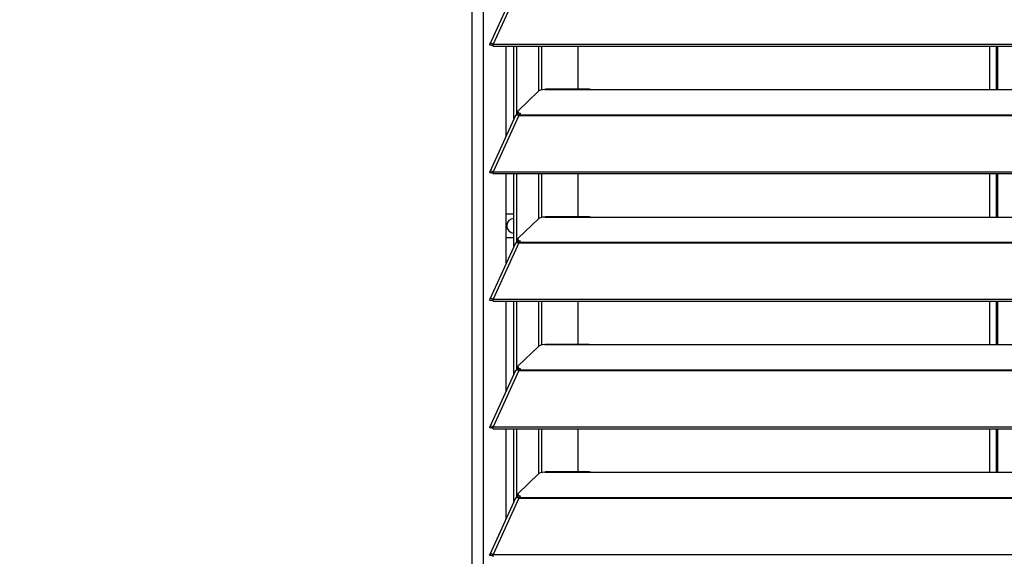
# Model space of a CAD drawing. Header units: millimetres. Extents: x 0 to 39025, y -31299 to 8400.
# Tile 37 of 209: x 14567 to 14907, y -29014 to -28829. Entities that reach past the tile are written whole.
import ezdxf

# ---------------------------------------------------------------- set-up
doc = ezdxf.new("R2010")
doc.units = ezdxf.units.MM
doc.header["$PDSIZE"] = -1
doc.layers.add('DIMENZIJE', color=4, linetype='Continuous')
doc.styles.add('SLDTEXTSTYLE6', font='txt')
doc.dimstyles.new('SLDDIMSTYLE0', dxfattribs={"dimtxt": 3, "dimasz": 3.414889, "dimexe": 0, "dimexo": 0.0625, "dimgap": 0.75, "dimtad": 1, "dimdec": 0, "dimlfac": 20, "dimrnd": 1e-09, "dimzin": 12, "dimdsep": 46, "dimtxsty": 'SLDTEXTSTYLE6', "dimsah": 1, "dimcen": 0.09, "dimadec": 0, "dimazin": 3, "dimtfac": 1, "dimtdec": 0, "dimtofl": 0, "dimtmove": 0, "dimatfit": 3, "dimfxl": 1, "dimfrac": 2, "dimtolj": 1, "dimtzin": 12, "dimarcsym": 0})

# ---------------------------------------------------------------- blocks, each defined once
blk = doc.blocks.new('*U96')
at = {"lineweight": 25}
for points in [[(0, 206.82), (0, 206.82), (0, 889.79), (0, 889.79)], [(3.9, 206.82), (3.9, 206.82), (3.9, 890.48), (3.9, 890.48)], [(14.94, 699.43), (14.94, 699.43), (6.04, 680.04), (6.04, 680.04)], [(16.11, 699.44), (16.11, 699.44), (7.19, 680.02), (7.19, 680.02)], [(6.86, 679.65), (6.86, 679.65), (6.11, 679.65), (6.11, 679.65)], [(7.19, 680.02), (7.19, 680.02), (7.21, 680.01), (7.21, 680.01)], [(7.19, 679.36), (7.19, 679.36), (7.19, 680.02), (7.19, 680.02)], [(7.19, 679.36), (7.19, 679.36), (7.21, 679.36), (7.21, 679.36)], [(7.21, 680.01), (7.21, 680.01), (1142.79, 680.01), (1142.79, 680.01)], [(7.21, 679.36), (7.21, 679.36), (7.21, 680.01), (7.21, 680.01)], [(7.21, 679.36), (7.21, 679.36), (1142.79, 679.36), (1142.79, 679.36)], [(11.74, 648.48), (11.74, 648.48), (11.74, 679.36), (11.74, 679.36)], [(14.38, 654.24), (14.38, 654.24), (14.38, 679.36), (14.38, 679.36)], [(15.34, 655.65), (15.34, 655.65), (15.34, 679.36), (15.34, 679.36)], [(23.01, 663.89), (23.01, 663.89), (23.01, 679.36), (23.01, 679.36)], [(23.96, 664.24), (23.96, 664.24), (23.96, 679.36), (23.96, 679.36)], [(36.51, 664.48), (36.51, 664.48), (36.51, 679.36), (36.51, 679.36)], [(178.2, 679.36), (178.2, 679.36), (178.2, 664.4), (178.2, 664.4)], [(180.5, 679.36), (180.5, 679.36), (180.5, 664.4), (180.5, 664.4)], [(181, 679.36), (181, 679.36), (181, 664.4), (181, 664.4)], [(22.83, 663.78), (22.83, 663.78), (15.84, 657.09), (15.84, 657.09)], [(25, 664.4), (25, 664.4), (25.28, 664.46), (25.28, 664.46)], [(25, 664.4), (25, 664.4), (42, 664.4), (42, 664.4)], [(40.31, 664.48), (40.31, 664.48), (25.28, 664.48), (25.28, 664.48)], [(42, 664.4), (42, 664.4), (225, 664.4), (225, 664.4)], [(14.94, 655.46), (14.94, 655.46), (6.04, 636.06), (6.04, 636.06)], [(16.11, 655.47), (16.11, 655.47), (7.19, 636.04), (7.19, 636.04)], [(15.62, 655.65), (15.62, 655.65), (15.79, 655.82), (15.79, 655.82)], [(15.7, 656.81), (15.7, 656.81), (15.7, 656.04), (15.7, 656.04)], [(16.11, 655.47), (16.11, 655.47), (16.21, 655.47), (16.21, 655.47)], [(16.11, 655.47), (16.11, 655.47), (16.11, 655.47), (16.11, 655.47)], [(16.19, 655.47), (16.19, 655.47), (16.21, 655.49), (16.21, 655.49)], [(16.21, 655.69), (16.21, 655.69), (16.66, 656.12), (16.66, 656.12)], [(16.21, 655.69), (16.21, 655.69), (1133.33, 655.69), (1133.33, 655.69)], [(16.21, 655.47), (16.21, 655.47), (1133.33, 655.47), (1133.33, 655.47)], [(6.86, 635.68), (6.86, 635.68), (6.11, 635.67), (6.11, 635.67)], [(7.19, 636.04), (7.19, 636.04), (7.21, 636.04), (7.21, 636.04)], [(7.19, 635.39), (7.19, 635.39), (7.19, 636.04), (7.19, 636.04)], [(7.19, 635.39), (7.19, 635.39), (7.21, 635.39), (7.21, 635.39)], [(7.21, 636.04), (7.21, 636.04), (1142.79, 636.04), (1142.79, 636.04)], [(7.21, 635.39), (7.21, 635.39), (7.21, 636.04), (7.21, 636.04)], [(7.21, 635.39), (7.21, 635.39), (1142.79, 635.39), (1142.79, 635.39)], [(11.74, 604.51), (11.74, 604.51), (11.74, 635.39), (11.74, 635.39)], [(14.38, 610.26), (14.38, 610.26), (14.38, 635.39), (14.38, 635.39)], [(15.34, 611.68), (15.34, 611.68), (15.34, 635.39), (15.34, 635.39)], [(23.01, 619.92), (23.01, 619.92), (23.01, 635.39), (23.01, 635.39)], [(23.96, 620.27), (23.96, 620.27), (23.96, 635.39), (23.96, 635.39)], [(36.51, 620.51), (36.51, 620.51), (36.51, 635.39), (36.51, 635.39)], [(178.2, 635.39), (178.2, 635.39), (178.2, 620.43), (178.2, 620.43)], [(180.5, 635.39), (180.5, 635.39), (180.5, 620.43), (180.5, 620.43)], [(181, 635.39), (181, 635.39), (181, 620.43), (181, 620.43)], [(181, 630.48), (181, 630.48), (180.5, 630.48), (180.5, 630.48)], [(14.38, 621.43), (14.38, 621.43), (11.74, 621.43), (11.74, 621.43)], [(22.83, 619.81), (22.83, 619.81), (15.84, 613.12), (15.84, 613.12)], [(25, 620.43), (25, 620.43), (25.28, 620.48), (25.28, 620.48)], [(25, 620.43), (25, 620.43), (42, 620.43), (42, 620.43)], [(40.31, 620.51), (40.31, 620.51), (25.28, 620.51), (25.28, 620.51)], [(42, 620.43), (42, 620.43), (225, 620.43), (225, 620.43)], [(14.94, 611.48), (14.94, 611.48), (6.04, 592.09), (6.04, 592.09)], [(16.11, 611.5), (16.11, 611.5), (7.19, 592.07), (7.19, 592.07)], [(11.74, 613.39), (11.74, 613.39), (14.38, 613.39), (14.38, 613.39)], [(15.62, 611.68), (15.62, 611.68), (15.79, 611.84), (15.79, 611.84)], [(15.7, 612.83), (15.7, 612.83), (15.7, 612.07), (15.7, 612.07)], [(16.11, 611.5), (16.11, 611.5), (16.21, 611.5), (16.21, 611.5)], [(16.19, 611.5), (16.19, 611.5), (16.21, 611.52), (16.21, 611.52)], [(16.21, 611.72), (16.21, 611.72), (16.66, 612.15), (16.66, 612.15)], [(16.21, 611.72), (16.21, 611.72), (1133.33, 611.72), (1133.33, 611.72)], [(16.21, 611.5), (16.21, 611.5), (1133.33, 611.5), (1133.33, 611.5)], [(6.86, 591.7), (6.86, 591.7), (6.11, 591.7), (6.11, 591.7)], [(7.19, 591.41), (7.19, 591.41), (7.19, 592.07), (7.19, 592.07)], [(7.19, 592.07), (7.19, 592.07), (7.21, 592.07), (7.21, 592.07)], [(7.19, 591.41), (7.19, 591.41), (7.21, 591.41), (7.21, 591.41)], [(7.21, 591.41), (7.21, 591.41), (7.21, 592.07), (7.21, 592.07)], [(7.21, 592.07), (7.21, 592.07), (1142.79, 592.07), (1142.79, 592.07)], [(7.21, 591.41), (7.21, 591.41), (1142.79, 591.41), (1142.79, 591.41)], [(11.74, 560.54), (11.74, 560.54), (11.74, 591.41), (11.74, 591.41)], [(14.38, 566.29), (14.38, 566.29), (14.38, 591.41), (14.38, 591.41)], [(15.34, 567.7), (15.34, 567.7), (15.34, 591.41), (15.34, 591.41)], [(23.01, 575.95), (23.01, 575.95), (23.01, 591.41), (23.01, 591.41)], [(23.96, 576.3), (23.96, 576.3), (23.96, 591.41), (23.96, 591.41)], [(36.51, 576.53), (36.51, 576.53), (36.51, 591.41), (36.51, 591.41)], [(178.2, 591.41), (178.2, 591.41), (178.2, 576.45), (178.2, 576.45)], [(180.5, 591.41), (180.5, 591.41), (180.5, 576.45), (180.5, 576.45)], [(181, 591.41), (181, 591.41), (181, 576.45), (181, 576.45)], [(22.83, 575.84), (22.83, 575.84), (15.84, 569.15), (15.84, 569.15)], [(25, 576.45), (25, 576.45), (25.28, 576.51), (25.28, 576.51)], [(25, 576.45), (25, 576.45), (42, 576.45), (42, 576.45)], [(40.31, 576.53), (40.31, 576.53), (25.28, 576.53), (25.28, 576.53)], [(42, 576.45), (42, 576.45), (225, 576.45), (225, 576.45)], [(14.94, 567.51), (14.94, 567.51), (6.04, 548.12), (6.04, 548.12)], [(16.11, 567.52), (16.11, 567.52), (7.19, 548.1), (7.19, 548.1)], [(15.62, 567.7), (15.62, 567.7), (15.79, 567.87), (15.79, 567.87)], [(15.7, 568.86), (15.7, 568.86), (15.7, 568.1), (15.7, 568.1)], [(16.11, 567.53), (16.11, 567.53), (16.11, 567.52), (16.11, 567.52)], [(16.11, 567.52), (16.11, 567.52), (16.21, 567.52), (16.21, 567.52)], [(16.19, 567.52), (16.19, 567.52), (16.21, 567.54), (16.21, 567.54)], [(16.21, 567.74), (16.21, 567.74), (16.66, 568.18), (16.66, 568.18)], [(16.21, 567.74), (16.21, 567.74), (1133.33, 567.74), (1133.33, 567.74)], [(16.21, 567.52), (16.21, 567.52), (1133.33, 567.52), (1133.33, 567.52)], [(6.86, 547.73), (6.86, 547.73), (6.11, 547.73), (6.11, 547.73)], [(7.19, 547.44), (7.19, 547.44), (7.19, 548.1), (7.19, 548.1)], [(7.19, 548.1), (7.19, 548.1), (7.21, 548.09), (7.21, 548.09)], [(7.19, 547.44), (7.19, 547.44), (7.21, 547.44), (7.21, 547.44)], [(7.21, 547.44), (7.21, 547.44), (7.21, 548.09), (7.21, 548.09)], [(7.21, 548.09), (7.21, 548.09), (1142.79, 548.09), (1142.79, 548.09)], [(7.21, 547.44), (7.21, 547.44), (1142.79, 547.44), (1142.79, 547.44)], [(11.74, 516.56), (11.74, 516.56), (11.74, 547.44), (11.74, 547.44)], [(14.38, 522.32), (14.38, 522.32), (14.38, 547.44), (14.38, 547.44)], [(15.34, 523.73), (15.34, 523.73), (15.34, 547.44), (15.34, 547.44)], [(23.01, 531.97), (23.01, 531.97), (23.01, 547.44), (23.01, 547.44)], [(23.96, 532.32), (23.96, 532.32), (23.96, 547.44), (23.96, 547.44)], [(36.51, 532.56), (36.51, 532.56), (36.51, 547.44), (36.51, 547.44)], [(178.2, 547.44), (178.2, 547.44), (178.2, 532.48), (178.2, 532.48)], [(180.5, 547.44), (180.5, 547.44), (180.5, 532.48), (180.5, 532.48)], [(181, 547.44), (181, 547.44), (181, 532.48), (181, 532.48)], [(22.83, 531.86), (22.83, 531.86), (15.84, 525.17), (15.84, 525.17)], [(25, 532.48), (25, 532.48), (25.28, 532.54), (25.28, 532.54)], [(25, 532.48), (25, 532.48), (42, 532.48), (42, 532.48)], [(40.31, 532.56), (40.31, 532.56), (25.28, 532.56), (25.28, 532.56)], [(42, 532.48), (42, 532.48), (225, 532.48), (225, 532.48)], [(14.94, 523.53), (14.94, 523.53), (6.04, 504.14), (6.04, 504.14)], [(16.11, 523.55), (16.11, 523.55), (7.19, 504.12), (7.19, 504.12)], [(15.62, 523.73), (15.62, 523.73), (15.79, 523.89), (15.79, 523.89)], [(15.7, 524.89), (15.7, 524.89), (15.7, 524.12), (15.7, 524.12)], [(16.11, 523.55), (16.11, 523.55), (16.21, 523.55), (16.21, 523.55)], [(16.11, 523.55), (16.11, 523.55), (16.11, 523.55), (16.11, 523.55)], [(16.19, 523.55), (16.19, 523.55), (16.21, 523.57), (16.21, 523.57)], [(16.21, 523.77), (16.21, 523.77), (16.66, 524.2), (16.66, 524.2)], [(16.21, 523.77), (16.21, 523.77), (1133.33, 523.77), (1133.33, 523.77)], [(16.21, 523.55), (16.21, 523.55), (1133.33, 523.55), (1133.33, 523.55)], [(6.86, 503.76), (6.86, 503.76), (6.11, 503.75), (6.11, 503.75)], [(7.19, 503.47), (7.19, 503.47), (7.19, 504.12), (7.19, 504.12)], [(7.19, 504.12), (7.19, 504.12), (7.21, 504.12), (7.21, 504.12)], [(7.19, 503.47), (7.19, 503.47), (7.21, 503.46), (7.21, 503.46)], [(7.21, 503.46), (7.21, 503.46), (7.21, 504.12), (7.21, 504.12)], [(7.21, 504.12), (7.21, 504.12), (1142.79, 504.12), (1142.79, 504.12)]]:
    blk.add_open_spline(points, degree=3, dxfattribs=at)
for points, knots in [([(7.19, 680.02), (7.19, 680.02), (6.64, 680.23), (6.64, 680.23), (6.64, 680.23), (6.22, 680.2), (6.22, 680.2), (6.22, 680.2), (6.02, 679.98), (6.02, 679.98), (6.02, 679.98), (6.11, 679.65), (6.11, 679.65)], [0, 0, 0, 0, 1, 1, 1, 2, 2, 2, 3, 3, 3, 4, 4, 4, 4]), ([(7.19, 679.36), (7.19, 679.36), (6.97, 679.59), (6.97, 679.59), (6.97, 679.59), (6.81, 679.69), (6.81, 679.69), (6.81, 679.69), (6.77, 679.69), (6.77, 679.69), (6.77, 679.69), (6.86, 679.65), (6.86, 679.65)], [0, 0, 0, 0, 1, 1, 1, 2, 2, 2, 3, 3, 3, 4, 4, 4, 4]), ([(25, 664.4), (25, 664.4), (24.28, 664.32), (24.28, 664.32), (24.28, 664.32), (23.65, 664.18), (23.65, 664.18), (23.65, 664.18), (23.16, 664), (23.16, 664), (23.16, 664), (22.83, 663.78), (22.83, 663.78)], [0, 0, 0, 0, 1, 1, 1, 2, 2, 2, 3, 3, 3, 4, 4, 4, 4]), ([(40.31, 664.46), (40.31, 664.46), (40.84, 664.46), (40.84, 664.46), (40.84, 664.46), (42, 664.4), (42, 664.4)], [0, 0, 0, 0, 1, 1, 1, 2, 2, 2, 2]), ([(14.96, 655.44), (14.96, 655.44), (15.12, 655.63), (15.12, 655.63), (15.12, 655.63), (15.55, 655.67), (15.55, 655.67), (15.55, 655.67), (16.11, 655.47), (16.11, 655.47)], [0, 0, 0, 0, 1, 1, 1, 2, 2, 2, 3, 3, 3, 3]), ([(15.84, 657.09), (15.84, 657.09), (15.74, 656.97), (15.74, 656.97), (15.74, 656.97), (15.7, 656.83), (15.7, 656.83), (15.7, 656.83), (15.72, 656.7), (15.72, 656.7), (15.72, 656.7), (15.8, 656.57), (15.8, 656.57), (15.8, 656.57), (15.93, 656.45), (15.93, 656.45), (15.93, 656.45), (16.12, 656.33), (16.12, 656.33), (16.12, 656.33), (16.37, 656.22), (16.37, 656.22), (16.37, 656.22), (16.66, 656.12), (16.66, 656.12)], [0, 0, 0, 0, 1, 1, 1, 2, 2, 2, 3, 3, 3, 4, 4, 4, 5, 5, 5, 6, 6, 6, 7, 7, 7, 8, 8, 8, 8]), ([(16.23, 655.51), (16.23, 655.51), (16.12, 655.56), (16.12, 655.56), (16.12, 655.56), (15.93, 655.68), (15.93, 655.68), (15.93, 655.68), (15.8, 655.81), (15.8, 655.81), (15.8, 655.81), (15.72, 655.93), (15.72, 655.93), (15.72, 655.93), (15.7, 656.04), (15.7, 656.04)], [0, 0, 0, 0, 1, 1, 1, 2, 2, 2, 3, 3, 3, 4, 4, 4, 5, 5, 5, 5]), ([(16.21, 655.47), (16.21, 655.47), (16.21, 655.5), (16.21, 655.5), (16.21, 655.5), (16.21, 655.54), (16.21, 655.54), (16.21, 655.54), (16.21, 655.57), (16.21, 655.57), (16.21, 655.57), (16.21, 655.59), (16.21, 655.59), (16.21, 655.59), (16.21, 655.62), (16.21, 655.62), (16.21, 655.62), (16.21, 655.65), (16.21, 655.65), (16.21, 655.65), (16.21, 655.67), (16.21, 655.67), (16.21, 655.67), (16.21, 655.69), (16.21, 655.69)], [0, 0, 0, 0, 1, 1, 1, 2, 2, 2, 3, 3, 3, 4, 4, 4, 5, 5, 5, 6, 6, 6, 7, 7, 7, 8, 8, 8, 8]), ([(7.19, 636.04), (7.19, 636.04), (6.64, 636.26), (6.64, 636.26), (6.64, 636.26), (6.22, 636.23), (6.22, 636.23), (6.22, 636.23), (6.02, 636), (6.02, 636), (6.02, 636), (6.11, 635.67), (6.11, 635.67)], [0, 0, 0, 0, 1, 1, 1, 2, 2, 2, 3, 3, 3, 4, 4, 4, 4]), ([(7.19, 635.39), (7.19, 635.39), (6.97, 635.61), (6.97, 635.61), (6.97, 635.61), (6.81, 635.72), (6.81, 635.72), (6.81, 635.72), (6.77, 635.72), (6.77, 635.72), (6.77, 635.72), (6.86, 635.68), (6.86, 635.68)], [0, 0, 0, 0, 1, 1, 1, 2, 2, 2, 3, 3, 3, 4, 4, 4, 4]), ([(14.4, 619.92), (14.4, 619.92), (13.44, 619.73), (13.44, 619.73), (13.44, 619.73), (12.63, 619.19), (12.63, 619.19), (12.63, 619.19), (12.09, 618.37), (12.09, 618.37), (12.09, 618.37), (11.9, 617.41), (11.9, 617.41), (11.9, 617.41), (12.09, 616.45), (12.09, 616.45), (12.09, 616.45), (12.63, 615.64), (12.63, 615.64), (12.63, 615.64), (13.44, 615.09), (13.44, 615.09), (13.44, 615.09), (14.4, 614.9), (14.4, 614.9)], [0, 0, 0, 0, 1, 1, 1, 2, 2, 2, 3, 3, 3, 4, 4, 4, 5, 5, 5, 6, 6, 6, 7, 7, 7, 8, 8, 8, 8]), ([(25, 620.43), (25, 620.43), (24.28, 620.34), (24.28, 620.34), (24.28, 620.34), (23.65, 620.2), (23.65, 620.2), (23.65, 620.2), (23.16, 620.02), (23.16, 620.02), (23.16, 620.02), (22.83, 619.81), (22.83, 619.81)], [0, 0, 0, 0, 1, 1, 1, 2, 2, 2, 3, 3, 3, 4, 4, 4, 4]), ([(40.31, 620.49), (40.31, 620.49), (40.84, 620.48), (40.84, 620.48), (40.84, 620.48), (42, 620.43), (42, 620.43)], [0, 0, 0, 0, 1, 1, 1, 2, 2, 2, 2]), ([(14.96, 611.47), (14.96, 611.47), (15.12, 611.66), (15.12, 611.66), (15.12, 611.66), (15.55, 611.7), (15.55, 611.7), (15.55, 611.7), (16.11, 611.5), (16.11, 611.5)], [0, 0, 0, 0, 1, 1, 1, 2, 2, 2, 3, 3, 3, 3]), ([(15.84, 613.12), (15.84, 613.12), (15.74, 612.99), (15.74, 612.99), (15.74, 612.99), (15.7, 612.86), (15.7, 612.86), (15.7, 612.86), (15.72, 612.73), (15.72, 612.73), (15.72, 612.73), (15.8, 612.6), (15.8, 612.6), (15.8, 612.6), (15.93, 612.47), (15.93, 612.47), (15.93, 612.47), (16.12, 612.35), (16.12, 612.35), (16.12, 612.35), (16.37, 612.25), (16.37, 612.25), (16.37, 612.25), (16.66, 612.15), (16.66, 612.15)], [0, 0, 0, 0, 1, 1, 1, 2, 2, 2, 3, 3, 3, 4, 4, 4, 5, 5, 5, 6, 6, 6, 7, 7, 7, 8, 8, 8, 8]), ([(16.23, 611.54), (16.23, 611.54), (16.12, 611.59), (16.12, 611.59), (16.12, 611.59), (15.93, 611.71), (15.93, 611.71), (15.93, 611.71), (15.8, 611.83), (15.8, 611.83), (15.8, 611.83), (15.72, 611.97), (15.72, 611.97), (15.72, 611.97), (15.7, 612.07), (15.7, 612.07)], [0, 0, 0, 0, 1, 1, 1, 2, 2, 2, 3, 3, 3, 4, 4, 4, 5, 5, 5, 5]), ([(16.21, 611.5), (16.21, 611.5), (16.21, 611.53), (16.21, 611.53), (16.21, 611.53), (16.21, 611.56), (16.21, 611.56), (16.21, 611.56), (16.21, 611.59), (16.21, 611.59), (16.21, 611.59), (16.21, 611.62), (16.21, 611.62), (16.21, 611.62), (16.21, 611.65), (16.21, 611.65), (16.21, 611.65), (16.21, 611.67), (16.21, 611.67), (16.21, 611.67), (16.21, 611.69), (16.21, 611.69), (16.21, 611.69), (16.21, 611.72), (16.21, 611.72)], [0, 0, 0, 0, 1, 1, 1, 2, 2, 2, 3, 3, 3, 4, 4, 4, 5, 5, 5, 6, 6, 6, 7, 7, 7, 8, 8, 8, 8]), ([(7.19, 592.07), (7.19, 592.07), (6.64, 592.29), (6.64, 592.29), (6.64, 592.29), (6.22, 592.25), (6.22, 592.25), (6.22, 592.25), (6.02, 592.03), (6.02, 592.03), (6.02, 592.03), (6.11, 591.7), (6.11, 591.7)], [0, 0, 0, 0, 1, 1, 1, 2, 2, 2, 3, 3, 3, 4, 4, 4, 4]), ([(7.19, 591.41), (7.19, 591.41), (6.97, 591.64), (6.97, 591.64), (6.97, 591.64), (6.81, 591.74), (6.81, 591.74), (6.81, 591.74), (6.77, 591.75), (6.77, 591.75), (6.77, 591.75), (6.86, 591.7), (6.86, 591.7)], [0, 0, 0, 0, 1, 1, 1, 2, 2, 2, 3, 3, 3, 4, 4, 4, 4]), ([(25, 576.45), (25, 576.45), (24.28, 576.37), (24.28, 576.37), (24.28, 576.37), (23.65, 576.23), (23.65, 576.23), (23.65, 576.23), (23.16, 576.05), (23.16, 576.05), (23.16, 576.05), (22.83, 575.84), (22.83, 575.84)], [0, 0, 0, 0, 1, 1, 1, 2, 2, 2, 3, 3, 3, 4, 4, 4, 4]), ([(40.31, 576.51), (40.31, 576.51), (40.84, 576.51), (40.84, 576.51), (40.84, 576.51), (42, 576.45), (42, 576.45)], [0, 0, 0, 0, 1, 1, 1, 2, 2, 2, 2]), ([(14.96, 567.5), (14.96, 567.5), (15.12, 567.68), (15.12, 567.68), (15.12, 567.68), (15.55, 567.72), (15.55, 567.72), (15.55, 567.72), (16.11, 567.53), (16.11, 567.53)], [0, 0, 0, 0, 1, 1, 1, 2, 2, 2, 3, 3, 3, 3]), ([(15.84, 569.15), (15.84, 569.15), (15.74, 569.02), (15.74, 569.02), (15.74, 569.02), (15.7, 568.89), (15.7, 568.89), (15.7, 568.89), (15.72, 568.76), (15.72, 568.76), (15.72, 568.76), (15.8, 568.62), (15.8, 568.62), (15.8, 568.62), (15.93, 568.5), (15.93, 568.5), (15.93, 568.5), (16.12, 568.38), (16.12, 568.38), (16.12, 568.38), (16.37, 568.27), (16.37, 568.27), (16.37, 568.27), (16.66, 568.18), (16.66, 568.18)], [0, 0, 0, 0, 1, 1, 1, 2, 2, 2, 3, 3, 3, 4, 4, 4, 5, 5, 5, 6, 6, 6, 7, 7, 7, 8, 8, 8, 8]), ([(16.23, 567.56), (16.23, 567.56), (16.12, 567.62), (16.12, 567.62), (16.12, 567.62), (15.93, 567.73), (15.93, 567.73), (15.93, 567.73), (15.8, 567.86), (15.8, 567.86), (15.8, 567.86), (15.72, 567.99), (15.72, 567.99), (15.72, 567.99), (15.7, 568.1), (15.7, 568.1)], [0, 0, 0, 0, 1, 1, 1, 2, 2, 2, 3, 3, 3, 4, 4, 4, 5, 5, 5, 5]), ([(16.21, 567.52), (16.21, 567.52), (16.21, 567.56), (16.21, 567.56), (16.21, 567.56), (16.21, 567.59), (16.21, 567.59), (16.21, 567.59), (16.21, 567.62), (16.21, 567.62), (16.21, 567.62), (16.21, 567.65), (16.21, 567.65), (16.21, 567.65), (16.21, 567.68), (16.21, 567.68), (16.21, 567.68), (16.21, 567.7), (16.21, 567.7), (16.21, 567.7), (16.21, 567.72), (16.21, 567.72), (16.21, 567.72), (16.21, 567.74), (16.21, 567.74)], [0, 0, 0, 0, 1, 1, 1, 2, 2, 2, 3, 3, 3, 4, 4, 4, 5, 5, 5, 6, 6, 6, 7, 7, 7, 8, 8, 8, 8]), ([(7.19, 548.1), (7.19, 548.1), (6.64, 548.31), (6.64, 548.31), (6.64, 548.31), (6.22, 548.28), (6.22, 548.28), (6.22, 548.28), (6.02, 548.06), (6.02, 548.06), (6.02, 548.06), (6.11, 547.73), (6.11, 547.73)], [0, 0, 0, 0, 1, 1, 1, 2, 2, 2, 3, 3, 3, 4, 4, 4, 4]), ([(7.19, 547.44), (7.19, 547.44), (6.97, 547.67), (6.97, 547.67), (6.97, 547.67), (6.81, 547.77), (6.81, 547.77), (6.81, 547.77), (6.77, 547.77), (6.77, 547.77), (6.77, 547.77), (6.86, 547.73), (6.86, 547.73)], [0, 0, 0, 0, 1, 1, 1, 2, 2, 2, 3, 3, 3, 4, 4, 4, 4]), ([(25, 532.48), (25, 532.48), (24.28, 532.4), (24.28, 532.4), (24.28, 532.4), (23.65, 532.26), (23.65, 532.26), (23.65, 532.26), (23.16, 532.08), (23.16, 532.08), (23.16, 532.08), (22.83, 531.86), (22.83, 531.86)], [0, 0, 0, 0, 1, 1, 1, 2, 2, 2, 3, 3, 3, 4, 4, 4, 4]), ([(40.31, 532.54), (40.31, 532.54), (40.84, 532.54), (40.84, 532.54), (40.84, 532.54), (42, 532.48), (42, 532.48)], [0, 0, 0, 0, 1, 1, 1, 2, 2, 2, 2]), ([(14.96, 523.52), (14.96, 523.52), (15.12, 523.71), (15.12, 523.71), (15.12, 523.71), (15.55, 523.75), (15.55, 523.75), (15.55, 523.75), (16.11, 523.55), (16.11, 523.55)], [0, 0, 0, 0, 1, 1, 1, 2, 2, 2, 3, 3, 3, 3]), ([(15.84, 525.17), (15.84, 525.17), (15.74, 525.05), (15.74, 525.05), (15.74, 525.05), (15.7, 524.91), (15.7, 524.91), (15.7, 524.91), (15.72, 524.78), (15.72, 524.78), (15.72, 524.78), (15.8, 524.65), (15.8, 524.65), (15.8, 524.65), (15.93, 524.53), (15.93, 524.53), (15.93, 524.53), (16.12, 524.41), (16.12, 524.41), (16.12, 524.41), (16.37, 524.3), (16.37, 524.3), (16.37, 524.3), (16.66, 524.2), (16.66, 524.2)], [0, 0, 0, 0, 1, 1, 1, 2, 2, 2, 3, 3, 3, 4, 4, 4, 5, 5, 5, 6, 6, 6, 7, 7, 7, 8, 8, 8, 8]), ([(16.23, 523.59), (16.23, 523.59), (16.12, 523.64), (16.12, 523.64), (16.12, 523.64), (15.93, 523.76), (15.93, 523.76), (15.93, 523.76), (15.8, 523.89), (15.8, 523.89), (15.8, 523.89), (15.72, 524.01), (15.72, 524.01), (15.72, 524.01), (15.7, 524.12), (15.7, 524.12)], [0, 0, 0, 0, 1, 1, 1, 2, 2, 2, 3, 3, 3, 4, 4, 4, 5, 5, 5, 5]), ([(16.21, 523.55), (16.21, 523.55), (16.21, 523.58), (16.21, 523.58), (16.21, 523.58), (16.21, 523.62), (16.21, 523.62), (16.21, 523.62), (16.21, 523.65), (16.21, 523.65), (16.21, 523.65), (16.21, 523.67), (16.21, 523.67), (16.21, 523.67), (16.21, 523.7), (16.21, 523.7), (16.21, 523.7), (16.21, 523.73), (16.21, 523.73), (16.21, 523.73), (16.21, 523.75), (16.21, 523.75), (16.21, 523.75), (16.21, 523.77), (16.21, 523.77)], [0, 0, 0, 0, 1, 1, 1, 2, 2, 2, 3, 3, 3, 4, 4, 4, 5, 5, 5, 6, 6, 6, 7, 7, 7, 8, 8, 8, 8]), ([(7.19, 504.12), (7.19, 504.12), (6.64, 504.34), (6.64, 504.34), (6.64, 504.34), (6.22, 504.3), (6.22, 504.3), (6.22, 504.3), (6.02, 504.08), (6.02, 504.08), (6.02, 504.08), (6.11, 503.75), (6.11, 503.75)], [0, 0, 0, 0, 1, 1, 1, 2, 2, 2, 3, 3, 3, 4, 4, 4, 4]), ([(7.19, 503.47), (7.19, 503.47), (6.97, 503.69), (6.97, 503.69), (6.97, 503.69), (6.81, 503.8), (6.81, 503.8), (6.81, 503.8), (6.77, 503.8), (6.77, 503.8), (6.77, 503.8), (6.86, 503.76), (6.86, 503.76)], [0, 0, 0, 0, 1, 1, 1, 2, 2, 2, 3, 3, 3, 4, 4, 4, 4])]:
    blk.add_open_spline(points, degree=3, knots=knots, dxfattribs=at)
blk = doc.blocks.new('*D200')
at = {"layer": 'Defpoints', "color": 0, "transparency": 16777216}
for p in [(14313.47, -28622.19), (14727.87, -28622.19), (14767.77, -29497.49)]:
    blk.add_point(p, dxfattribs=at)
at = {"layer": 'DIMENZIJE', "color": 0, "lineweight": -2, "transparency": 16777216}
for p, q in [((14726.62, -28622.19), (14293.47, -28622.19)), ((14313.47, -29429.19), (14313.47, -28690.48)), ((14766.52, -29497.49), (14293.47, -29497.49))]:
    blk.add_line(p, q, dxfattribs=at)
at = {"layer": 'DIMENZIJE', "color": 0, "transparency": 16777216}
for points in [[(14302.09, -28690.48), (14324.86, -28690.48), (14313.47, -28622.19)], [(14302.09, -29429.19), (14324.86, -29429.19), (14313.47, -29497.49)]]:
    blk.add_solid(points, dxfattribs=at)
at = {"layer": 'DIMENZIJE', "color": 0, "transparency": 16777216, "insert": (14267.62, -29059.84), "char_height": 60, "attachment_point": 5, "rotation": 90, "style": 'SLDTEXTSTYLE6'}
blk.add_mtext('\\A1;875', dxfattribs=at)

msp = doc.modelspace()

# ---------------------------------------------------------------- block references
at = {"color": 1}
msp.add_blockref('*U96', (14723.38, -29517.21), dxfattribs=at)

# ---------------------------------------------------------------- dimensions: what is measured, and where the dimension line sits
at = {"layer": 'DIMENZIJE'}
dim = msp.add_linear_dim(base=(14313.47, -28622.19), p1=(14767.77, -29497.49), p2=(14727.87, -28622.19), angle=90, dimstyle='SLDDIMSTYLE0', override={"dimscale": 20, "dimexe": 1, "dimlfac": 1, "dimdle": 1, "dimtofl": 1}, dxfattribs=at)
dim.commit()
dim.dimension.update_dxf_attribs({"geometry": '*D200', "text_midpoint": (14267.62, -29059.84)})

doc.saveas('drawing.dxf')
